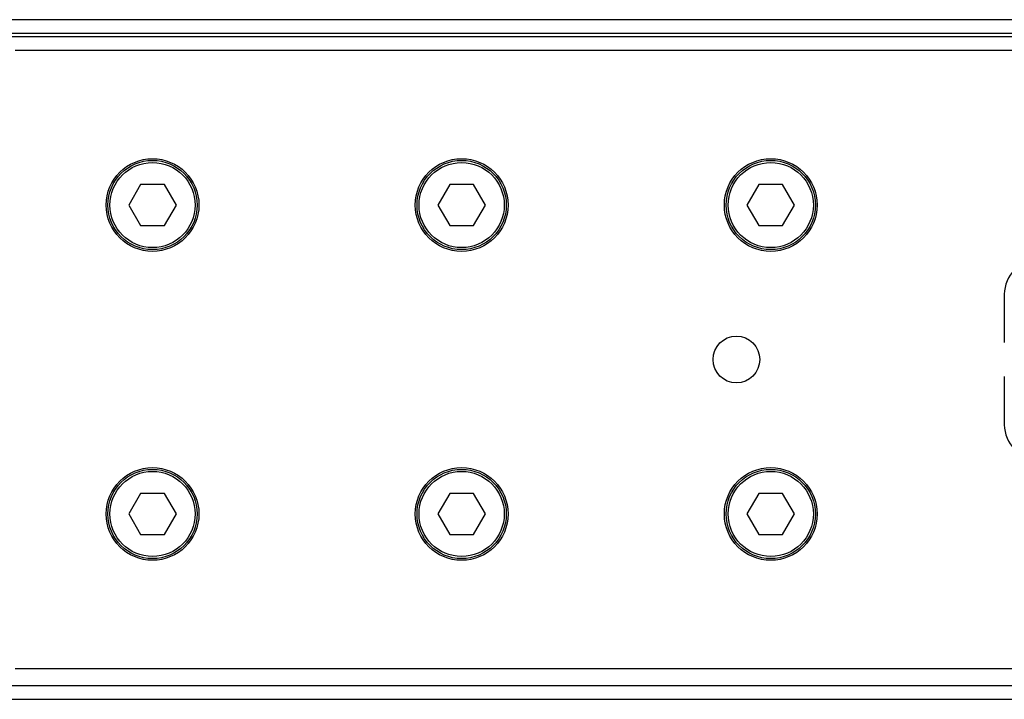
# Model space of a CAD drawing. Header units: millimetres. Extents: x 0 to 420, y 0 to 297.
# Tile 39 of 58: x 183 to 199, y 244 to 256. Entities that reach past the tile are written whole.
import ezdxf

# ---------------------------------------------------------------- set-up
doc = ezdxf.new("R2010")
doc.units = ezdxf.units.MM

msp = doc.modelspace()

# ---------------------------------------------------------------- linework, layer by layer
at = {"color": 7, "linetype": 'Continuous', "lineweight": 25}
for p, q in [((208.3011, 255.7359), (63.501, 255.7359)), ((207.9315, 255.5082), (64.2877, 255.5082)), ((203.5488, 255.4513), (71.4712, 255.4513)), ((207.5356, 255.2235), (182.4847, 255.2235)), ((184.5647, 253.0033), (184.3675, 252.6617)), ((184.9591, 253.0033), (184.5647, 253.0033)), ((185.1563, 252.6617), (184.9591, 253.0033)), ((189.6884, 253.0033), (189.4912, 252.6617)), ((190.0828, 253.0033), (189.6884, 253.0033)), ((190.28, 252.6617), (190.0828, 253.0033)), ((194.8121, 253.0033), (194.6149, 252.6617)), ((195.2065, 253.0033), (194.8121, 253.0033)), ((195.4037, 252.6617), (195.2065, 253.0033)), ((184.3675, 252.6617), (184.5647, 252.3201)), ((184.9591, 252.3201), (185.1563, 252.6617)), ((189.4912, 252.6617), (189.6884, 252.3201)), ((190.0828, 252.3201), (190.28, 252.6617)), ((194.6149, 252.6617), (194.8121, 252.3201)), ((195.2065, 252.3201), (195.4037, 252.6617)), ((184.5647, 252.3201), (184.9591, 252.3201)), ((189.6884, 252.3201), (190.0828, 252.3201)), ((194.8121, 252.3201), (195.2065, 252.3201)), ((198.8806, 251.1815), (198.8806, 250.3845)), ((198.8806, 249.8152), (198.8806, 249.0182)), ((184.5647, 247.8796), (184.3675, 247.538)), ((184.9591, 247.8796), (184.5647, 247.8796)), ((185.1563, 247.538), (184.9591, 247.8796)), ((189.6884, 247.8796), (189.4912, 247.538)), ((190.0828, 247.8796), (189.6884, 247.8796)), ((190.28, 247.538), (190.0828, 247.8796)), ((194.8121, 247.8796), (194.6149, 247.538)), ((195.2065, 247.8796), (194.8121, 247.8796)), ((195.4037, 247.538), (195.2065, 247.8796)), ((184.3675, 247.538), (184.5647, 247.1964)), ((184.9591, 247.1964), (185.1563, 247.538)), ((189.4912, 247.538), (189.6884, 247.1964)), ((190.0828, 247.1964), (190.28, 247.538)), ((194.6149, 247.538), (194.8121, 247.1964)), ((195.2065, 247.1964), (195.4037, 247.538)), ((184.5647, 247.1964), (184.9591, 247.1964)), ((189.6884, 247.1964), (190.0828, 247.1964)), ((194.8121, 247.1964), (195.2065, 247.1964)), ((182.4847, 244.9761), (207.5356, 244.9761)), ((178.1797, 244.6915), (205.0984, 244.6915)), ((178.1618, 244.4638), (208.3011, 244.4638))]:
    msp.add_line(p, q, dxfattribs=at)
for centre, radius in [((184.7619, 252.6617), 0.7686), ((184.7619, 252.6617), 0.7401), ((184.7619, 252.6617), 0.7059), ((189.8856, 252.6617), 0.7686), ((189.8856, 252.6617), 0.7401), ((189.8856, 252.6617), 0.7059), ((195.0093, 252.6617), 0.7686), ((195.0093, 252.6617), 0.7401), ((195.0093, 252.6617), 0.7059), ((194.44, 250.0998), 0.3871), ((184.7619, 247.538), 0.7686), ((184.7619, 247.538), 0.7401), ((184.7619, 247.538), 0.7059), ((189.8856, 247.538), 0.7686), ((189.8856, 247.538), 0.7401), ((189.8856, 247.538), 0.7059), ((195.0093, 247.538), 0.7686), ((195.0093, 247.538), 0.7401), ((195.0093, 247.538), 0.7059)]:
    msp.add_circle(centre, radius, dxfattribs=at)
for centre, start, end in [((199.4499, 251.1815), 90, 180), ((199.4499, 249.0182), 180, 270)]:
    msp.add_arc(centre, 0.5693, start, end, dxfattribs=at)

doc.saveas('drawing.dxf')
